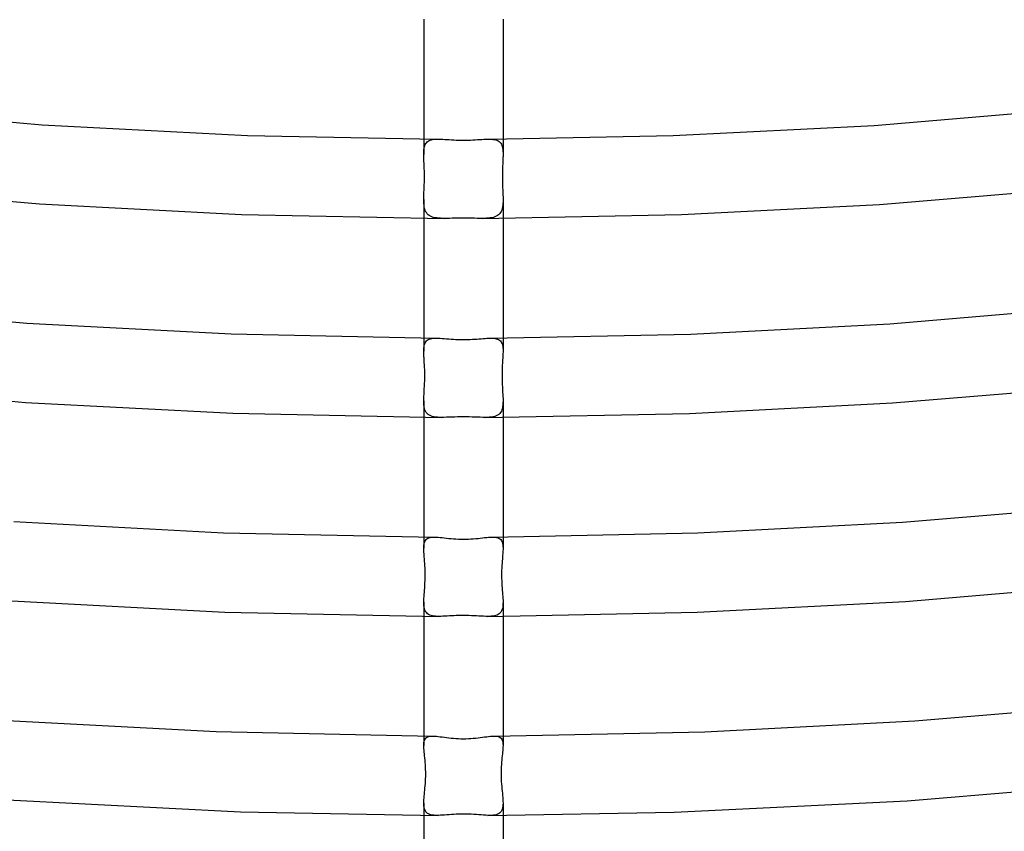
# Model space of a CAD drawing. Header units: millimetres. Extents: x -247 to 247, y -141 to 230.
# Tile 33 of 99: x -22 to 27, y 31 to 72. Entities that reach past the tile are written whole.
import ezdxf

# ---------------------------------------------------------------- set-up
doc = ezdxf.new("R2010")
doc.units = ezdxf.units.MM
doc.layers.add('HIDDEN', color=7, linetype='Continuous')
doc.layers.add('THICK', color=7, linetype='Continuous')

msp = doc.modelspace()

# ---------------------------------------------------------------- linework, layer by layer
at = {"layer": 'HIDDEN'}
for p, q in [((-2, 66.034), (-2, 65.251)), ((-1.979, 65.567), (-1.966, 65.634)), ((-1.966, 65.634), (-1.948, 65.697)), ((-1.948, 65.697), (-1.925, 65.754)), ((-1.925, 65.754), (-1.898, 65.805)), ((-1.898, 65.805), (-1.865, 65.851)), ((-1.865, 65.851), (-1.827, 65.89)), ((-1.827, 65.89), (-1.783, 65.925)), ((-1.783, 65.925), (-1.733, 65.954)), ((-1.733, 65.954), (-1.678, 65.978)), ((-1.678, 65.978), (-1.618, 65.997)), ((-1.618, 65.997), (-1.553, 66.011)), ((-1.553, 66.011), (-1.482, 66.021)), ((-1.482, 66.021), (-1.406, 66.027)), ((-1.406, 66.027), (-1.326, 66.03)), ((1.328, 66.03), (1.412, 66.027)), ((1.412, 66.027), (1.492, 66.02)), ((1.492, 66.02), (1.566, 66.008)), ((1.566, 66.008), (1.634, 65.992)), ((1.634, 65.992), (1.696, 65.971)), ((1.696, 65.971), (1.752, 65.944)), ((1.752, 65.944), (1.802, 65.911)), ((1.802, 65.911), (1.846, 65.872)), ((1.846, 65.872), (1.884, 65.827)), ((1.884, 65.827), (1.915, 65.775)), ((1.915, 65.775), (1.941, 65.717)), ((1.941, 65.717), (1.961, 65.653)), ((1.961, 65.653), (1.977, 65.583)), ((2, 66.034), (2, 65.251)), ((-2, 65.251), (-1.999, 65.336)), ((-2, 65.216), (-2, 65.251)), ((-1.999, 65.181), (-2, 65.216)), ((-1.999, 65.336), (-1.996, 65.418)), ((-1.999, 65.146), (-1.999, 65.181)), ((-1.998, 65.109), (-1.999, 65.146)), ((-1.997, 65.072), (-1.998, 65.109)), ((-1.996, 65.418), (-1.989, 65.494)), ((-1.989, 65.494), (-1.979, 65.567)), ((1.977, 65.583), (1.988, 65.507)), ((1.988, 65.507), (1.995, 65.427)), ((1.995, 65.427), (1.999, 65.341)), ((1.998, 65.109), (1.997, 65.072)), ((1.999, 65.146), (1.998, 65.109)), ((1.999, 65.341), (2, 65.251)), ((2, 65.217), (1.999, 65.181)), ((1.999, 65.181), (1.999, 65.146)), ((2, 65.251), (2, 65.217)), ((-1.996, 65.035), (-1.997, 65.072)), ((-1.991, 64.919), (-1.996, 65.035)), ((-1.986, 64.799), (-1.991, 64.919)), ((-1.981, 64.673), (-1.986, 64.799)), ((-1.976, 64.543), (-1.981, 64.673)), ((1.981, 64.671), (1.976, 64.54)), ((1.986, 64.797), (1.981, 64.671)), ((1.991, 64.919), (1.986, 64.797)), ((1.996, 65.035), (1.991, 64.919)), ((1.997, 65.072), (1.996, 65.035)), ((-1.972, 64.409), (-1.976, 64.543)), ((-1.97, 64.274), (-1.972, 64.409)), ((-1.969, 64.137), (-1.97, 64.274)), ((-1.97, 64.001), (-1.969, 64.137)), ((1.97, 64.27), (1.969, 64.134)), ((1.969, 64.134), (1.97, 63.997)), ((1.972, 64.406), (1.97, 64.27)), ((1.976, 64.54), (1.972, 64.406)), ((-1.981, 63.593), (-1.976, 63.728)), ((-1.976, 63.728), (-1.972, 63.864)), ((-1.972, 63.864), (-1.97, 64.001)), ((1.97, 63.997), (1.972, 63.86)), ((1.972, 63.86), (1.976, 63.724)), ((1.976, 63.724), (1.981, 63.59)), ((-1.999, 63.099), (-1.996, 63.215)), ((-1.996, 63.215), (-1.991, 63.337)), ((-1.991, 63.337), (-1.986, 63.463)), ((-1.986, 63.463), (-1.981, 63.593)), ((1.981, 63.59), (1.986, 63.461)), ((1.986, 63.461), (1.991, 63.335)), ((1.991, 63.335), (1.996, 63.214)), ((1.996, 63.214), (1.999, 63.098)), ((-2, 62.987), (-1.999, 63.099)), ((-1.999, 62.885), (-2, 62.987)), ((-2, 62.986), (-2, 62.035)), ((-1.994, 62.787), (-1.999, 62.885)), ((-1.986, 62.695), (-1.994, 62.787)), ((-1.974, 62.608), (-1.986, 62.695)), ((1.986, 62.695), (1.974, 62.608)), ((1.994, 62.788), (1.986, 62.695)), ((1.999, 62.885), (1.994, 62.788)), ((1.999, 63.098), (2, 62.987)), ((2, 62.987), (1.999, 62.885)), ((2, 62.986), (2, 62.035)), ((-1.957, 62.526), (-1.974, 62.608)), ((-1.934, 62.45), (-1.957, 62.526)), ((-1.905, 62.381), (-1.934, 62.45)), ((-1.87, 62.319), (-1.905, 62.381)), ((-1.828, 62.263), (-1.87, 62.319)), ((-1.78, 62.214), (-1.828, 62.263)), ((-1.724, 62.172), (-1.78, 62.214)), ((-1.662, 62.136), (-1.724, 62.172)), ((-1.593, 62.107), (-1.662, 62.136)), ((1.662, 62.136), (1.593, 62.107)), ((1.724, 62.172), (1.662, 62.136)), ((1.78, 62.215), (1.724, 62.172)), ((1.829, 62.264), (1.78, 62.215)), ((1.87, 62.319), (1.829, 62.264)), ((1.905, 62.381), (1.87, 62.319)), ((1.934, 62.45), (1.905, 62.381)), ((1.957, 62.526), (1.934, 62.45)), ((1.974, 62.608), (1.957, 62.526)), ((-1.518, 62.083), (-1.593, 62.107)), ((-1.436, 62.064), (-1.518, 62.083)), ((-1.349, 62.051), (-1.436, 62.064)), ((-1.257, 62.041), (-1.349, 62.051)), ((-1.16, 62.034), (-1.257, 62.041)), ((-1.058, 62.031), (-1.16, 62.034)), ((-0.953, 62.03), (-1.058, 62.031)), ((1.058, 62.031), (0.953, 62.03)), ((1.16, 62.034), (1.058, 62.031)), ((1.257, 62.041), (1.16, 62.034)), ((1.35, 62.051), (1.257, 62.041)), ((1.437, 62.065), (1.35, 62.051)), ((1.518, 62.083), (1.437, 62.065)), ((1.593, 62.107), (1.518, 62.083)), ((-2, 55.99), (-2, 55.323)), ((-1.973, 55.629), (-1.955, 55.692)), ((-1.955, 55.692), (-1.932, 55.748)), ((-1.932, 55.748), (-1.904, 55.798)), ((-1.904, 55.798), (-1.868, 55.843)), ((-1.868, 55.843), (-1.827, 55.881)), ((-1.827, 55.881), (-1.78, 55.912)), ((-1.78, 55.912), (-1.726, 55.937)), ((-1.726, 55.937), (-1.666, 55.957)), ((-1.666, 55.957), (-1.599, 55.971)), ((-1.599, 55.971), (-1.526, 55.981)), ((-1.526, 55.981), (-1.448, 55.986)), ((-1.448, 55.986), (-1.365, 55.987)), ((1.365, 55.987), (1.447, 55.986)), ((1.447, 55.986), (1.525, 55.981)), ((1.525, 55.981), (1.596, 55.972)), ((1.596, 55.972), (1.662, 55.958)), ((1.662, 55.958), (1.722, 55.939)), ((1.722, 55.939), (1.776, 55.914)), ((1.776, 55.914), (1.825, 55.883)), ((1.825, 55.883), (1.866, 55.845)), ((1.866, 55.845), (1.901, 55.802)), ((1.901, 55.802), (1.93, 55.752)), ((1.93, 55.752), (1.954, 55.695)), ((1.954, 55.695), (1.972, 55.632)), ((2, 55.99), (2, 55.323)), ((-2, 55.323), (-1.999, 55.407)), ((-2, 55.271), (-2, 55.323)), ((-1.998, 55.217), (-2, 55.271)), ((-1.999, 55.407), (-1.994, 55.486)), ((-1.996, 55.163), (-1.998, 55.217)), ((-1.994, 55.486), (-1.985, 55.561)), ((-1.985, 55.561), (-1.973, 55.629)), ((1.972, 55.632), (1.985, 55.563)), ((1.985, 55.563), (1.994, 55.488)), ((1.994, 55.488), (1.999, 55.408)), ((1.998, 55.218), (1.996, 55.163)), ((2, 55.271), (1.998, 55.218)), ((1.999, 55.408), (2, 55.323)), ((2, 55.323), (2, 55.271)), ((-1.994, 55.107), (-1.996, 55.163)), ((-1.991, 55.049), (-1.994, 55.107)), ((-1.987, 54.99), (-1.991, 55.049)), ((-1.981, 54.878), (-1.987, 54.99)), ((-1.974, 54.761), (-1.981, 54.878)), ((-1.967, 54.639), (-1.974, 54.761)), ((1.972, 54.742), (1.965, 54.611)), ((1.98, 54.868), (1.972, 54.742)), ((1.987, 54.99), (1.98, 54.868)), ((1.991, 55.049), (1.987, 54.99)), ((1.994, 55.107), (1.991, 55.049)), ((1.996, 55.163), (1.994, 55.107)), ((-1.96, 54.513), (-1.967, 54.639)), ((-1.955, 54.381), (-1.96, 54.513)), ((-1.952, 54.246), (-1.955, 54.381)), ((-1.951, 54.108), (-1.952, 54.246)), ((1.954, 54.342), (1.951, 54.204)), ((1.951, 54.204), (1.951, 54.065)), ((1.959, 54.478), (1.954, 54.342)), ((1.965, 54.611), (1.959, 54.478)), ((-1.965, 53.56), (-1.959, 53.695)), ((-1.959, 53.695), (-1.955, 53.832)), ((-1.955, 53.832), (-1.952, 53.969)), ((-1.952, 53.969), (-1.951, 54.108)), ((1.951, 54.065), (1.952, 53.925)), ((1.952, 53.925), (1.956, 53.786)), ((1.956, 53.786), (1.961, 53.65)), ((-1.988, 53.17), (-1.98, 53.296)), ((-1.98, 53.296), (-1.973, 53.426)), ((-1.973, 53.426), (-1.965, 53.56)), ((1.961, 53.65), (1.968, 53.518)), ((1.968, 53.518), (1.975, 53.39)), ((1.975, 53.39), (1.982, 53.266)), ((1.982, 53.266), (1.989, 53.148)), ((-2, 52.816), (-1.998, 52.929)), ((-1.998, 52.713), (-2, 52.816)), ((-2, 52.816), (-2, 51.99)), ((-1.998, 52.929), (-1.994, 53.047)), ((-1.992, 52.616), (-1.998, 52.713)), ((-1.994, 53.047), (-1.988, 53.17)), ((1.989, 53.148), (1.995, 53.033)), ((1.998, 52.715), (1.993, 52.619)), ((1.995, 53.033), (1.999, 52.923)), ((2, 52.817), (1.998, 52.715)), ((1.999, 52.923), (2, 52.817)), ((2, 52.816), (2, 51.99)), ((-1.981, 52.525), (-1.992, 52.616)), ((-1.965, 52.44), (-1.981, 52.525)), ((-1.942, 52.362), (-1.965, 52.44)), ((-1.912, 52.293), (-1.942, 52.362)), ((-1.875, 52.231), (-1.912, 52.293)), ((-1.83, 52.177), (-1.875, 52.231)), ((1.878, 52.236), (1.834, 52.181)), ((1.915, 52.298), (1.878, 52.236)), ((1.944, 52.368), (1.915, 52.298)), ((1.966, 52.445), (1.944, 52.368)), ((1.982, 52.529), (1.966, 52.445)), ((1.993, 52.619), (1.982, 52.529)), ((-1.777, 52.13), (-1.83, 52.177)), ((-1.717, 52.091), (-1.777, 52.13)), ((-1.649, 52.059), (-1.717, 52.091)), ((-1.574, 52.034), (-1.649, 52.059)), ((-1.492, 52.015), (-1.574, 52.034)), ((-1.404, 52.001), (-1.492, 52.015)), ((-1.309, 51.992), (-1.404, 52.001)), ((-1.209, 51.987), (-1.309, 51.992)), ((-1.105, 51.986), (-1.209, 51.987)), ((1.212, 51.988), (1.105, 51.986)), ((1.313, 51.993), (1.212, 51.988)), ((1.408, 52.002), (1.313, 51.993)), ((1.497, 52.016), (1.408, 52.002)), ((1.58, 52.036), (1.497, 52.016)), ((1.655, 52.061), (1.58, 52.036)), ((1.722, 52.094), (1.655, 52.061)), ((1.782, 52.133), (1.722, 52.094)), ((1.834, 52.181), (1.782, 52.133)), ((-2, 45.946), (-2, 45.379)), ((-1.966, 45.67), (-1.945, 45.726)), ((-1.945, 45.726), (-1.917, 45.776)), ((-1.917, 45.776), (-1.883, 45.819)), ((-1.883, 45.819), (-1.842, 45.855)), ((-1.842, 45.855), (-1.794, 45.885)), ((-1.794, 45.885), (-1.739, 45.907)), ((-1.739, 45.907), (-1.678, 45.924)), ((-1.678, 45.924), (-1.611, 45.935)), ((-1.611, 45.935), (-1.537, 45.941)), ((-1.537, 45.941), (-1.457, 45.943)), ((1.457, 45.943), (1.537, 45.941)), ((1.537, 45.941), (1.611, 45.935)), ((1.611, 45.935), (1.678, 45.924)), ((1.678, 45.924), (1.74, 45.907)), ((1.74, 45.907), (1.795, 45.884)), ((1.795, 45.884), (1.843, 45.855)), ((1.843, 45.855), (1.883, 45.819)), ((1.883, 45.819), (1.917, 45.776)), ((1.917, 45.776), (1.945, 45.726)), ((1.945, 45.726), (1.966, 45.669)), ((2, 45.946), (2, 45.379)), ((-2, 45.379), (-1.998, 45.46)), ((-1.999, 45.314), (-2, 45.379)), ((-1.997, 45.246), (-1.999, 45.314)), ((-1.998, 45.46), (-1.992, 45.536)), ((-1.993, 45.175), (-1.997, 45.246)), ((-1.992, 45.536), (-1.982, 45.606)), ((-1.982, 45.606), (-1.966, 45.67)), ((1.966, 45.669), (1.982, 45.605)), ((1.982, 45.605), (1.992, 45.536)), ((1.992, 45.536), (1.998, 45.46)), ((1.997, 45.245), (1.993, 45.174)), ((1.999, 45.313), (1.997, 45.245)), ((1.998, 45.46), (2, 45.379)), ((2, 45.379), (1.999, 45.313)), ((-1.988, 45.102), (-1.993, 45.175)), ((-1.982, 45.025), (-1.988, 45.102)), ((-1.975, 44.946), (-1.982, 45.025)), ((-1.966, 44.84), (-1.975, 44.946)), ((-1.957, 44.729), (-1.966, 44.84)), ((1.958, 44.734), (1.949, 44.622)), ((1.966, 44.842), (1.958, 44.734)), ((1.975, 44.946), (1.966, 44.842)), ((1.982, 45.024), (1.975, 44.946)), ((1.988, 45.1), (1.982, 45.024)), ((1.993, 45.174), (1.988, 45.1)), ((-1.949, 44.615), (-1.957, 44.729)), ((-1.941, 44.497), (-1.949, 44.615)), ((-1.935, 44.375), (-1.941, 44.497)), ((-1.931, 44.252), (-1.935, 44.375)), ((-1.928, 44.128), (-1.931, 44.252)), ((1.931, 44.259), (1.928, 44.13)), ((1.936, 44.384), (1.931, 44.259)), ((1.942, 44.505), (1.936, 44.384)), ((1.949, 44.622), (1.942, 44.505)), ((-1.939, 43.628), (-1.934, 43.753)), ((-1.934, 43.753), (-1.93, 43.878)), ((-1.93, 43.878), (-1.928, 44.003)), ((-1.928, 44.003), (-1.928, 44.128)), ((1.928, 44.13), (1.928, 43.998)), ((1.928, 43.998), (1.93, 43.867)), ((1.93, 43.867), (1.934, 43.74)), ((1.934, 43.74), (1.94, 43.615)), ((-1.972, 43.161), (-1.964, 43.273)), ((-1.964, 43.273), (-1.955, 43.388)), ((-1.955, 43.388), (-1.947, 43.507)), ((-1.947, 43.507), (-1.939, 43.628)), ((1.94, 43.615), (1.947, 43.494)), ((1.947, 43.494), (1.956, 43.377)), ((1.956, 43.377), (1.964, 43.264)), ((1.964, 43.264), (1.973, 43.154)), ((-2, 42.663), (-1.999, 42.755)), ((-1.999, 42.755), (-1.994, 42.85)), ((-1.994, 42.85), (-1.988, 42.95)), ((-1.988, 42.95), (-1.981, 43.054)), ((-1.981, 43.054), (-1.972, 43.161)), ((1.973, 43.154), (1.981, 43.048)), ((1.981, 43.048), (1.989, 42.945)), ((1.989, 42.945), (1.995, 42.847)), ((1.995, 42.847), (1.999, 42.752)), ((1.999, 42.752), (2, 42.662)), ((-1.998, 42.575), (-2, 42.663)), ((-2, 42.662), (-2, 41.946)), ((-1.993, 42.492), (-1.998, 42.575)), ((-1.983, 42.414), (-1.993, 42.492)), ((-1.968, 42.343), (-1.983, 42.414)), ((-1.948, 42.277), (-1.968, 42.343)), ((-1.923, 42.217), (-1.948, 42.277)), ((1.948, 42.276), (1.922, 42.216)), ((1.968, 42.342), (1.948, 42.276)), ((1.983, 42.414), (1.968, 42.342)), ((1.993, 42.491), (1.983, 42.414)), ((1.998, 42.574), (1.993, 42.491)), ((2, 42.662), (1.998, 42.574)), ((2, 42.662), (2, 41.946)), ((-1.891, 42.163), (-1.923, 42.217)), ((-1.852, 42.115), (-1.891, 42.163)), ((-1.808, 42.074), (-1.852, 42.115)), ((-1.757, 42.04), (-1.808, 42.074)), ((-1.699, 42.011), (-1.757, 42.04)), ((-1.635, 41.988), (-1.699, 42.011)), ((-1.565, 41.97), (-1.635, 41.988)), ((-1.49, 41.957), (-1.565, 41.97)), ((-1.409, 41.949), (-1.49, 41.957)), ((-1.323, 41.944), (-1.409, 41.949)), ((-1.233, 41.942), (-1.323, 41.944)), ((1.323, 41.944), (1.233, 41.942)), ((1.409, 41.949), (1.323, 41.944)), ((1.489, 41.957), (1.409, 41.949)), ((1.565, 41.97), (1.489, 41.957)), ((1.634, 41.988), (1.565, 41.97)), ((1.698, 42.011), (1.634, 41.988)), ((1.756, 42.039), (1.698, 42.011)), ((1.807, 42.074), (1.756, 42.039)), ((1.852, 42.115), (1.807, 42.074)), ((1.89, 42.162), (1.852, 42.115)), ((1.922, 42.216), (1.89, 42.162)), ((-2, 35.901), (-2, 35.421)), ((-1.931, 35.75), (-1.898, 35.792)), ((-1.898, 35.792), (-1.856, 35.828)), ((-1.856, 35.828), (-1.807, 35.855)), ((-1.807, 35.855), (-1.751, 35.876)), ((-1.751, 35.876), (-1.687, 35.889)), ((-1.687, 35.889), (-1.616, 35.897)), ((-1.616, 35.897), (-1.538, 35.899)), ((1.538, 35.899), (1.616, 35.897)), ((1.616, 35.897), (1.688, 35.889)), ((1.688, 35.889), (1.752, 35.875)), ((1.752, 35.875), (1.809, 35.855)), ((1.809, 35.855), (1.857, 35.827)), ((1.857, 35.827), (1.898, 35.792)), ((1.898, 35.792), (1.932, 35.749)), ((2, 35.901), (2, 35.421)), ((-2, 35.421), (-1.998, 35.501)), ((-1.998, 35.346), (-2, 35.421)), ((-1.998, 35.501), (-1.99, 35.574)), ((-1.994, 35.266), (-1.998, 35.346)), ((-1.99, 35.574), (-1.977, 35.64)), ((-1.977, 35.64), (-1.958, 35.699)), ((-1.958, 35.699), (-1.931, 35.75)), ((1.932, 35.749), (1.958, 35.697)), ((1.958, 35.697), (1.978, 35.639)), ((1.978, 35.639), (1.991, 35.573)), ((1.991, 35.573), (1.998, 35.501)), ((1.998, 35.345), (1.994, 35.264)), ((1.998, 35.501), (2, 35.421)), ((2, 35.421), (1.998, 35.345)), ((-1.987, 35.182), (-1.994, 35.266)), ((-1.979, 35.093), (-1.987, 35.182)), ((-1.969, 34.999), (-1.979, 35.093)), ((-1.959, 34.901), (-1.969, 34.999)), ((-1.947, 34.796), (-1.959, 34.901)), ((-1.936, 34.687), (-1.947, 34.796)), ((1.948, 34.8), (1.937, 34.694)), ((1.959, 34.901), (1.948, 34.8)), ((1.969, 34.998), (1.959, 34.901)), ((1.979, 35.09), (1.969, 34.998)), ((1.987, 35.179), (1.979, 35.09)), ((1.994, 35.264), (1.987, 35.179)), ((-1.926, 34.574), (-1.936, 34.687)), ((-1.917, 34.458), (-1.926, 34.574)), ((-1.91, 34.34), (-1.917, 34.458)), ((-1.905, 34.221), (-1.91, 34.34)), ((1.91, 34.35), (1.904, 34.228)), ((1.918, 34.469), (1.91, 34.35)), ((1.927, 34.583), (1.918, 34.469)), ((1.937, 34.694), (1.927, 34.583)), ((-1.906, 33.734), (-1.902, 33.855)), ((-1.901, 34.1), (-1.905, 34.221)), ((-1.902, 33.855), (-1.9, 33.978)), ((-1.9, 33.978), (-1.901, 34.1)), ((1.904, 34.228), (1.901, 34.103)), ((1.901, 34.103), (1.901, 33.977)), ((1.901, 33.977), (1.902, 33.851)), ((1.902, 33.851), (1.907, 33.726)), ((-1.939, 33.277), (-1.929, 33.386)), ((-1.929, 33.386), (-1.92, 33.499)), ((-1.92, 33.499), (-1.912, 33.615)), ((-1.912, 33.615), (-1.906, 33.734)), ((1.907, 33.726), (1.913, 33.601)), ((1.913, 33.601), (1.922, 33.478)), ((1.922, 33.478), (1.932, 33.356)), ((1.932, 33.356), (1.943, 33.238)), ((-1.988, 32.78), (-1.98, 32.873)), ((-1.98, 32.873), (-1.97, 32.97)), ((-1.97, 32.97), (-1.96, 33.069)), ((-1.96, 33.069), (-1.95, 33.171)), ((-1.95, 33.171), (-1.939, 33.277)), ((1.943, 33.238), (1.954, 33.123)), ((1.954, 33.123), (1.966, 33.012)), ((1.966, 33.012), (1.977, 32.905)), ((1.977, 32.905), (1.986, 32.802)), ((-2, 32.522), (-1.998, 32.604)), ((-1.998, 32.442), (-2, 32.522)), ((-2, 32.521), (-2, 31.903)), ((-1.998, 32.604), (-1.994, 32.69)), ((-1.993, 32.367), (-1.998, 32.442)), ((-1.994, 32.69), (-1.988, 32.78)), ((-1.983, 32.298), (-1.993, 32.367)), ((1.991, 32.356), (1.979, 32.282)), ((1.986, 32.802), (1.993, 32.704)), ((1.998, 32.436), (1.991, 32.356)), ((1.993, 32.704), (1.998, 32.611)), ((1.998, 32.611), (2, 32.522)), ((2, 32.522), (1.998, 32.436)), ((2, 32.521), (2, 31.903)), ((-1.968, 32.234), (-1.983, 32.298)), ((-1.947, 32.175), (-1.968, 32.234)), ((-1.921, 32.122), (-1.947, 32.175)), ((-1.89, 32.075), (-1.921, 32.122)), ((-1.852, 32.034), (-1.89, 32.075)), ((-1.808, 31.999), (-1.852, 32.034)), ((-1.758, 31.97), (-1.808, 31.999)), ((-1.702, 31.946), (-1.758, 31.97)), ((-1.64, 31.928), (-1.702, 31.946)), ((-1.573, 31.914), (-1.64, 31.928)), ((-1.5, 31.905), (-1.573, 31.914)), ((-1.422, 31.9), (-1.5, 31.905)), ((-1.34, 31.898), (-1.422, 31.9)), ((-1.252, 31.899), (-1.34, 31.898)), ((1.332, 31.898), (1.239, 31.899)), ((1.421, 31.9), (1.332, 31.898)), ((1.504, 31.905), (1.421, 31.9)), ((1.581, 31.916), (1.504, 31.905)), ((1.652, 31.931), (1.581, 31.916)), ((1.716, 31.951), (1.652, 31.931)), ((1.774, 31.978), (1.716, 31.951)), ((1.826, 32.012), (1.774, 31.978)), ((1.87, 32.052), (1.826, 32.012)), ((1.907, 32.099), (1.87, 32.052)), ((1.938, 32.153), (1.907, 32.099)), ((1.962, 32.214), (1.938, 32.153)), ((1.979, 32.282), (1.962, 32.214))]:
    msp.add_line(p, q, dxfattribs=at)
at = {"layer": 'THICK'}
for p, q in [((-2, 72.08), (-2, 66.034)), ((2, 72.081), (2, 66.034)), ((-31.244, 67.619), (-21.256, 66.76)), ((20.741, 66.725), (30.501, 67.544)), ((-21.256, 66.76), (-10.893, 66.22)), ((10.589, 66.209), (20.741, 66.725)), ((-10.893, 66.22), (-1.326, 66.03)), ((1.328, 66.03), (10.589, 66.209)), ((-1.326, 66.03), (-1.234, 66.031)), ((-1.234, 66.031), (-1.137, 66.028)), ((-1.137, 66.028), (-1.036, 66.024)), ((-1.036, 66.024), (-0.931, 66.018)), ((-0.931, 66.018), (-0.823, 66.011)), ((-0.823, 66.011), (-0.711, 66.004)), ((-0.711, 66.004), (-0.597, 65.998)), ((-0.597, 65.998), (-0.48, 65.991)), ((-0.48, 65.991), (-0.362, 65.986)), ((-0.362, 65.986), (-0.242, 65.982)), ((-0.242, 65.982), (-0.121, 65.98)), ((-0.121, 65.98), (0, 65.979)), ((0, 65.979), (0.121, 65.98)), ((0.121, 65.98), (0.242, 65.982)), ((0.242, 65.982), (0.362, 65.986)), ((0.362, 65.986), (0.481, 65.992)), ((0.481, 65.992), (0.597, 65.998)), ((0.597, 65.998), (0.712, 66.005)), ((0.712, 66.005), (0.823, 66.011)), ((0.823, 66.011), (0.932, 66.018)), ((0.932, 66.018), (1.037, 66.024)), ((1.037, 66.024), (1.139, 66.028)), ((1.139, 66.028), (1.236, 66.031)), ((1.236, 66.031), (1.328, 66.03)), ((-31.483, 63.623), (-21.397, 62.761)), ((20.999, 62.734), (30.895, 63.563)), ((-21.397, 62.761), (-11.203, 62.228)), ((11.003, 62.221), (20.999, 62.734)), ((-11.203, 62.228), (-0.953, 62.03)), ((0.953, 62.03), (11.003, 62.221)), ((-2, 62.035), (-2, 55.99)), ((-0.826, 62.03), (-0.953, 62.03)), ((-0.695, 62.032), (-0.826, 62.03)), ((-0.56, 62.035), (-0.695, 62.032)), ((-0.423, 62.038), (-0.56, 62.035)), ((-0.283, 62.04), (-0.423, 62.038)), ((-0.142, 62.042), (-0.283, 62.04)), ((0, 62.043), (-0.142, 62.042)), ((0.142, 62.042), (0, 62.043)), ((0.283, 62.04), (0.142, 62.042)), ((0.423, 62.038), (0.283, 62.04)), ((0.561, 62.035), (0.423, 62.038)), ((0.695, 62.032), (0.561, 62.035)), ((0.826, 62.03), (0.695, 62.032)), ((0.953, 62.03), (0.826, 62.03)), ((2, 62.035), (2, 55.99)), ((-32.221, 57.628), (-22.03, 56.748)), ((21.529, 56.714), (31.478, 57.553)), ((-22.03, 56.748), (-11.728, 56.2)), ((11.475, 56.191), (21.529, 56.714)), ((-11.728, 56.2), (-1.366, 55.987)), ((1.366, 55.987), (11.475, 56.191)), ((-1.365, 55.987), (-1.272, 55.985)), ((-1.272, 55.985), (-1.174, 55.98)), ((-1.174, 55.98), (-1.071, 55.973)), ((-1.071, 55.973), (-0.964, 55.965)), ((-0.964, 55.965), (-0.853, 55.955)), ((-0.853, 55.955), (-0.739, 55.946)), ((-0.739, 55.946), (-0.621, 55.937)), ((-0.621, 55.937), (-0.501, 55.929)), ((-0.501, 55.929), (-0.378, 55.922)), ((-0.378, 55.922), (-0.253, 55.917)), ((-0.253, 55.917), (-0.127, 55.913)), ((-0.127, 55.913), (0, 55.912)), ((0, 55.912), (0.115, 55.913)), ((0.115, 55.913), (0.229, 55.916)), ((0.229, 55.916), (0.343, 55.92)), ((0.343, 55.92), (0.457, 55.926)), ((0.457, 55.926), (0.568, 55.933)), ((0.568, 55.933), (0.678, 55.941)), ((0.678, 55.941), (0.786, 55.95)), ((0.786, 55.95), (0.891, 55.959)), ((0.891, 55.959), (0.993, 55.967)), ((0.993, 55.967), (1.092, 55.975)), ((1.092, 55.975), (1.187, 55.981)), ((1.187, 55.981), (1.278, 55.985)), ((1.278, 55.985), (1.365, 55.987)), ((-32.462, 53.632), (-22.103, 52.744)), ((21.664, 52.714), (31.811, 53.566)), ((-22.103, 52.744), (-11.634, 52.194)), ((11.412, 52.186), (21.664, 52.714)), ((-11.634, 52.194), (-1.105, 51.986)), ((-2, 51.99), (-2, 45.946)), ((-0.98, 51.987), (-1.105, 51.986)), ((-0.849, 51.99), (-0.98, 51.987)), ((-0.714, 51.995), (-0.849, 51.99)), ((-0.576, 52), (-0.714, 51.995)), ((-0.434, 52.005), (-0.576, 52)), ((-0.29, 52.008), (-0.434, 52.005)), ((-0.145, 52.011), (-0.29, 52.008)), ((0, 52.012), (-0.145, 52.011)), ((0.148, 52.011), (0, 52.012)), ((0.295, 52.008), (0.148, 52.011)), ((0.439, 52.004), (0.295, 52.008)), ((0.581, 52), (0.439, 52.004)), ((0.718, 51.995), (0.581, 52)), ((0.852, 51.99), (0.718, 51.995)), ((0.981, 51.987), (0.852, 51.99)), ((1.105, 51.986), (0.981, 51.987)), ((1.105, 51.986), (11.412, 52.186)), ((2, 51.99), (2, 45.946)), ((22.162, 46.692), (32.379, 47.554)), ((-22.691, 46.728), (-12.105, 46.163)), ((11.838, 46.154), (22.162, 46.692)), ((-12.105, 46.163), (-1.457, 45.943)), ((-1.457, 45.943), (-1.368, 45.941)), ((-1.368, 45.941), (-1.275, 45.935)), ((-1.275, 45.935), (-1.176, 45.927)), ((-1.176, 45.927), (-1.072, 45.917)), ((-1.072, 45.917), (-0.964, 45.905)), ((-0.964, 45.905), (-0.853, 45.893)), ((-0.853, 45.893), (-0.737, 45.881)), ((-0.737, 45.881), (-0.619, 45.87)), ((-0.619, 45.87), (-0.499, 45.86)), ((-0.499, 45.86), (-0.376, 45.852)), ((-0.376, 45.852), (-0.251, 45.846)), ((-0.251, 45.846), (-0.126, 45.842)), ((-0.126, 45.842), (0, 45.841)), ((0, 45.841), (0.126, 45.842)), ((0.126, 45.842), (0.252, 45.846)), ((0.252, 45.846), (0.376, 45.852)), ((0.376, 45.852), (0.499, 45.861)), ((0.499, 45.861), (0.62, 45.87)), ((0.62, 45.87), (0.738, 45.881)), ((0.738, 45.881), (0.853, 45.893)), ((0.853, 45.893), (0.965, 45.905)), ((0.965, 45.905), (1.073, 45.917)), ((1.073, 45.917), (1.176, 45.927)), ((1.176, 45.927), (1.275, 45.935)), ((1.275, 45.935), (1.369, 45.941)), ((1.369, 45.941), (1.457, 45.943)), ((1.457, 45.943), (11.838, 46.154)), ((22.315, 42.693), (32.721, 43.568)), ((-22.79, 42.726), (-12.042, 42.158)), ((11.802, 42.15), (22.315, 42.693)), ((-12.042, 42.158), (-1.233, 41.942)), ((-2, 41.946), (-2, 35.901)), ((-1.136, 41.943), (-1.233, 41.942)), ((-1.035, 41.946), (-1.136, 41.943)), ((-0.93, 41.95), (-1.035, 41.946)), ((-0.822, 41.956), (-0.93, 41.95)), ((-0.71, 41.962), (-0.822, 41.956)), ((-0.596, 41.968), (-0.71, 41.962)), ((-0.48, 41.974), (-0.596, 41.968)), ((-0.362, 41.978), (-0.48, 41.974)), ((-0.242, 41.982), (-0.362, 41.978)), ((-0.121, 41.984), (-0.242, 41.982)), ((0, 41.985), (-0.121, 41.984)), ((0.135, 41.984), (0, 41.985)), ((0.269, 41.981), (0.135, 41.984)), ((0.403, 41.977), (0.269, 41.981)), ((0.534, 41.971), (0.403, 41.977)), ((0.662, 41.965), (0.534, 41.971)), ((0.786, 41.958), (0.662, 41.965)), ((0.905, 41.952), (0.786, 41.958)), ((1.02, 41.946), (0.905, 41.952)), ((1.129, 41.943), (1.02, 41.946)), ((1.233, 41.942), (1.129, 41.943)), ((1.233, 41.942), (11.802, 42.15)), ((2, 41.946), (2, 35.901)), ((22.791, 36.67), (33.278, 37.555)), ((-23.344, 36.708), (-12.473, 36.127)), ((12.194, 36.116), (22.791, 36.67)), ((-12.473, 36.127), (-1.538, 35.899)), ((-1.538, 35.899), (-1.455, 35.896)), ((-1.455, 35.896), (-1.366, 35.89)), ((-1.366, 35.89), (-1.272, 35.881)), ((-1.272, 35.881), (-1.173, 35.869)), ((-1.173, 35.869), (-1.069, 35.855)), ((-1.069, 35.855), (-0.961, 35.841)), ((-0.961, 35.841), (-0.85, 35.826)), ((-0.85, 35.826), (-0.735, 35.812)), ((-0.735, 35.812), (-0.617, 35.799)), ((-0.617, 35.799), (-0.496, 35.788)), ((-0.496, 35.788), (-0.374, 35.778)), ((0.378, 35.778), (0.501, 35.788)), ((0.501, 35.788), (0.621, 35.8)), ((0.621, 35.8), (0.739, 35.813)), ((0.739, 35.813), (0.854, 35.827)), ((0.854, 35.827), (0.965, 35.841)), ((0.965, 35.841), (1.072, 35.856)), ((1.072, 35.856), (1.176, 35.869)), ((1.176, 35.869), (1.274, 35.881)), ((1.274, 35.881), (1.368, 35.89)), ((1.368, 35.89), (1.456, 35.896)), ((1.456, 35.896), (1.538, 35.899)), ((1.538, 35.899), (12.194, 36.116)), ((-0.374, 35.778), (-0.25, 35.771)), ((-0.25, 35.771), (-0.125, 35.767)), ((-0.125, 35.767), (0, 35.765)), ((0, 35.765), (0.127, 35.767)), ((0.127, 35.767), (0.253, 35.771)), ((0.253, 35.771), (0.378, 35.778)), ((22.4, 32.634), (33.352, 33.542)), ((-23.01, 32.675), (-11.254, 32.081)), ((10.631, 32.061), (22.4, 32.634)), ((-11.254, 32.081), (-1.252, 31.899)), ((-2, 31.903), (-2, 25.857)), ((-1.155, 31.903), (-1.252, 31.899)), ((-1.053, 31.909), (-1.155, 31.903)), ((-0.947, 31.916), (-1.053, 31.909)), ((-0.838, 31.924), (-0.947, 31.916)), ((-0.725, 31.933), (-0.838, 31.924)), ((-0.609, 31.941), (-0.725, 31.933)), ((-0.491, 31.948), (-0.609, 31.941)), ((-0.37, 31.955), (-0.491, 31.948)), ((-0.248, 31.959), (-0.37, 31.955)), ((-0.124, 31.962), (-0.248, 31.959)), ((0, 31.963), (-0.124, 31.962)), ((0.133, 31.962), (0, 31.963)), ((0.266, 31.959), (0.133, 31.962)), ((0.398, 31.953), (0.266, 31.959)), ((0.529, 31.946), (0.398, 31.953)), ((0.656, 31.938), (0.529, 31.946)), ((0.781, 31.928), (0.656, 31.938)), ((0.902, 31.919), (0.781, 31.928)), ((1.019, 31.911), (0.902, 31.919)), ((1.132, 31.904), (1.019, 31.911)), ((1.239, 31.899), (1.132, 31.904)), ((1.239, 31.9), (10.631, 32.061)), ((2, 31.903), (2, 25.857))]:
    msp.add_line(p, q, dxfattribs=at)

doc.saveas('drawing.dxf')
